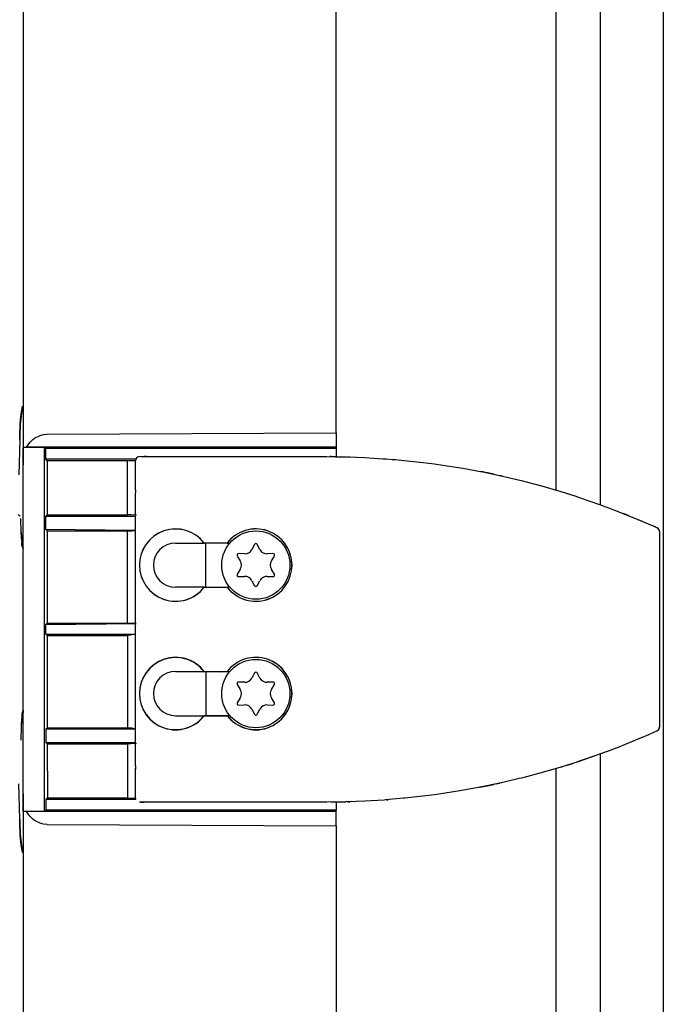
# Model space of a CAD drawing. Header units: millimetres. Extents: x -244 to 510, y -260 to 538.
# Tile 18 of 22: x 236 to 316, y -15 to 107. Entities that reach past the tile are written whole.
import ezdxf

# ---------------------------------------------------------------- set-up
doc = ezdxf.new("R2010")
doc.units = ezdxf.units.MM

msp = doc.modelspace()

# ---------------------------------------------------------------- linework, layer by layer
at = {"color": 7, "linetype": 'Continuous'}
for p, q in [((302.98, 200.63), (302.98, 57.34)), ((308.48, 200.63), (308.48, 57.34)), ((275.6, 55.97), (275.6, 189.62)), ((275.6, 55.97), (275.6, 189.62)), ((236.6, 187), (236.6, 51.98)), ((236.6, 187), (236.6, 51.98)), ((316.36, 119.53), (316.36, -55.1)), ((236.47, 59), (236.25, 56.99)), ((236.39, 58.58), (236.47, 59)), ((236.47, 59), (236.51, 59.27)), ((236.29, 57.61), (236.31, 57.94)), ((236.31, 57.94), (236.39, 58.58)), ((236.21, 56.09), (236.22, 56.56)), ((236.22, 56.56), (236.21, 56.09)), ((236.22, 56.56), (236.25, 56.99)), ((236.25, 56.99), (236.22, 56.56)), ((236.25, 56.99), (236.29, 57.61)), ((302.98, 57.34), (302.98, 48.84)), ((308.48, 57.34), (308.48, 47.03)), ((236.18, 55.31), (236.21, 56.09)), ((236.19, 55.12), (236.18, 55.31)), ((236.21, 56.09), (236.19, 55.12)), ((237.83, 55.14), (238.02, 55.29)), ((237.83, 55.14), (238.02, 55.29)), ((238.02, 55.29), (238.75, 55.65)), ((238.02, 55.29), (238.75, 55.65)), ((238.75, 55.65), (238.98, 55.72)), ((238.75, 55.65), (238.98, 55.72)), ((238.98, 55.72), (239.16, 55.75)), ((238.98, 55.72), (239.16, 55.75)), ((239.16, 55.75), (239.59, 55.79)), ((239.16, 55.75), (239.59, 55.79)), ((239.59, 55.79), (275.6, 55.97)), ((239.59, 55.79), (275.6, 55.97)), ((275.6, 55.97), (275.6, 54.18)), ((275.6, 55.97), (275.6, 54.18)), ((236.19, 55.12), (236.09, 50.75)), ((236.6, 51.98), (236.61, 54.16)), ((236.6, 51.98), (236.61, 54.16)), ((236.61, 54.16), (236.76, 54.17)), ((236.61, 54.16), (236.76, 54.17)), ((239.26, 54.16), (236.61, 54.16)), ((239.26, 54.16), (236.61, 54.16)), ((236.76, 54.17), (237.04, 54.18)), ((236.76, 54.17), (237.04, 54.18)), ((237.04, 54.18), (237.45, 54.78)), ((237.04, 54.18), (237.45, 54.78)), ((275.6, 54.18), (237.04, 54.18)), ((275.6, 54.18), (237.04, 54.18)), ((237.45, 54.78), (237.83, 55.14)), ((237.45, 54.78), (237.83, 55.14)), ((239.42, 54), (239.26, 54.16)), ((239.29, 8.84), (239.26, 54.16)), ((239.42, 54), (239.26, 54.16)), ((239.29, 8.84), (239.26, 54.16)), ((275.6, 54), (239.42, 54)), ((239.42, 52.69), (239.42, 54)), ((275.6, 54), (239.42, 54)), ((239.42, 52.69), (239.42, 54)), ((275.6, 54.18), (275.6, 54)), ((275.6, 54.18), (275.6, 54)), ((275.6, 54), (275.6, 52.99)), ((275.6, 54), (275.6, 52.99)), ((250.65, 52.72), (250.6, 52.5)), ((250.65, 52.72), (250.6, 52.5)), ((250.79, 52.89), (250.65, 52.72)), ((250.79, 52.89), (250.65, 52.72)), ((250.99, 52.99), (250.79, 52.89)), ((250.99, 52.99), (250.79, 52.89)), ((251.25, 53), (250.99, 52.99)), ((251.25, 53), (250.99, 52.99)), ((251.25, 53), (251.68, 53)), ((251.25, 53), (251.68, 53)), ((251.25, 53), (251.68, 53)), ((251.25, 53), (251.68, 53)), ((251.98, 53), (251.68, 53)), ((251.68, 53), (251.98, 53)), ((251.98, 53), (251.68, 53)), ((251.68, 53), (251.98, 53)), ((251.98, 53), (274.44, 53)), ((251.98, 53), (274.44, 53)), ((274.44, 53), (276.81, 52.97)), ((274.44, 53), (276.81, 52.97)), ((275, 53), (274.8, 53)), ((275, 53), (274.8, 53)), ((275.54, 52.99), (275, 53)), ((275.54, 52.99), (275, 53)), ((275.54, 52.99), (276.59, 52.98)), ((275.54, 52.99), (276.35, 52.98)), ((275.54, 52.99), (276.59, 52.98)), ((275.54, 52.99), (276.35, 52.98)), ((276.35, 52.98), (276.58, 52.98)), ((276.35, 52.98), (276.58, 52.98)), ((276.58, 52.98), (276.81, 52.97)), ((276.58, 52.98), (276.81, 52.97)), ((276.59, 52.98), (276.76, 52.97)), ((276.59, 52.98), (276.76, 52.97)), ((276.81, 52.97), (278.13, 52.93)), ((276.81, 52.97), (278.13, 52.93)), ((276.92, 52.97), (277.31, 52.96)), ((276.92, 52.97), (277.31, 52.96)), ((276.94, 52.97), (277.31, 52.96)), ((276.94, 52.97), (277.31, 52.96)), ((278.13, 52.93), (279.19, 52.89)), ((278.13, 52.93), (279.19, 52.89)), ((279.19, 52.89), (281.43, 52.75)), ((279.19, 52.89), (281.43, 52.75)), ((281.43, 52.75), (281.87, 52.72)), ((281.43, 52.75), (281.6, 52.74)), ((281.43, 52.75), (281.87, 52.72)), ((281.43, 52.75), (281.6, 52.74)), ((281.6, 52.74), (281.87, 52.72)), ((281.6, 52.74), (281.87, 52.72)), ((281.87, 52.72), (282.59, 52.66)), ((281.87, 52.72), (282.59, 52.66)), ((281.87, 52.72), (282.59, 52.66)), ((281.87, 52.72), (282.59, 52.66)), ((236.6, 41.91), (236.6, 51.98)), ((236.6, 41.91), (236.6, 51.98)), ((250.64, 52.69), (239.42, 52.69)), ((239.6, 52.5), (239.42, 52.69)), ((250.64, 52.69), (239.42, 52.69)), ((239.6, 52.5), (239.42, 52.69)), ((239.6, 52.5), (239.6, 45.75)), ((249.6, 52.5), (239.6, 52.5)), ((239.6, 52.5), (239.6, 45.75)), ((249.6, 52.5), (239.6, 52.5)), ((249.6, 52.5), (249.76, 52.52)), ((249.6, 52.5), (249.76, 52.52)), ((249.6, 45.75), (249.6, 52.5)), ((249.6, 45.75), (249.6, 52.5)), ((249.76, 52.52), (250.15, 52.53)), ((249.76, 52.52), (250.15, 52.53)), ((250.15, 52.53), (250.54, 52.54)), ((250.15, 52.53), (250.54, 52.54)), ((250.6, 48.89), (250.6, 52.5)), ((250.6, 48.89), (250.6, 52.5)), ((282.59, 52.66), (282.98, 52.63)), ((282.59, 52.66), (282.98, 52.63)), ((282.59, 52.66), (282.98, 52.63)), ((282.59, 52.66), (282.98, 52.63)), ((282.98, 52.63), (284.02, 52.54)), ((282.98, 52.63), (284.02, 52.54)), ((284.02, 52.54), (286.46, 52.28)), ((284.02, 52.54), (286.46, 52.28)), ((286.46, 52.28), (287.85, 52.1)), ((286.46, 52.28), (287.85, 52.1)), ((287.85, 52.1), (288.91, 51.95)), ((287.85, 52.1), (288.91, 51.95)), ((288.91, 51.95), (291.38, 51.55)), ((288.91, 51.95), (291.38, 51.55)), ((291.38, 51.55), (293.59, 51.15)), ((291.38, 51.55), (293.59, 51.15)), ((293.86, 51.1), (293.59, 51.15)), ((293.86, 51.1), (293.59, 51.15)), ((293.59, 51.15), (293.86, 51.1)), ((293.86, 51.1), (293.59, 51.15)), ((293.86, 51.1), (293.59, 51.15)), ((293.59, 51.15), (293.86, 51.1)), ((294.22, 51.02), (293.86, 51.1)), ((293.86, 51.1), (296.31, 50.58)), ((294.22, 51.02), (293.86, 51.1)), ((293.86, 51.1), (296.31, 50.58)), ((294.45, 50.98), (294.22, 51.02)), ((294.45, 50.98), (294.22, 51.02)), ((295.26, 50.81), (294.45, 50.98)), ((295.26, 50.81), (294.45, 50.98)), ((295.26, 50.81), (295.58, 50.74)), ((295.26, 50.81), (295.58, 50.74)), ((296.31, 50.58), (296.03, 50.64)), ((296.31, 50.58), (296.03, 50.64)), ((296.31, 50.58), (296.69, 50.49)), ((296.31, 50.58), (296.69, 50.49)), ((296.69, 50.49), (298.66, 50.02)), ((296.69, 50.49), (298.66, 50.02)), ((298.66, 50.02), (301.19, 49.36)), ((298.66, 50.02), (301.19, 49.36)), ((301.19, 49.36), (303.45, 48.7)), ((301.19, 49.36), (303.45, 48.7)), ((250.6, 48.89), (250.6, 48.5)), ((250.6, 48.89), (250.6, 48.5)), ((250.6, 14.5), (250.6, 48.5)), ((250.6, 14.5), (250.6, 48.5)), ((303.45, 48.7), (303.61, 48.65)), ((303.45, 48.7), (303.61, 48.65)), ((303.61, 48.65), (305.34, 48.11)), ((303.61, 48.65), (305.34, 48.11)), ((304.42, 48.4), (305.06, 48.2)), ((304.42, 48.4), (305.06, 48.2)), ((305.34, 48.11), (306.02, 47.88)), ((305.34, 48.11), (306.02, 47.88)), ((306.02, 47.88), (308.42, 47.05)), ((306.02, 47.88), (308.42, 47.05)), ((308.42, 47.05), (309.52, 46.64)), ((308.42, 47.05), (309.52, 46.64)), ((309.52, 46.64), (310.81, 46.15)), ((309.52, 46.64), (310.81, 46.15)), ((239.6, 45.75), (239.43, 45.58)), ((239.6, 45.75), (239.43, 45.58)), ((239.43, 45.58), (250.6, 45.58)), ((239.43, 43.92), (239.43, 45.58)), ((239.43, 45.58), (250.6, 45.58)), ((239.43, 43.92), (239.43, 45.58)), ((239.6, 45.75), (249.6, 45.75)), ((239.6, 45.75), (249.6, 45.75)), ((250.03, 45.74), (249.6, 45.75)), ((250.03, 45.74), (249.6, 45.75)), ((250.73, 45.72), (250.03, 45.74)), ((250.73, 45.72), (250.03, 45.74)), ((310.81, 46.15), (313.18, 45.19)), ((310.81, 46.15), (313.18, 45.19)), ((312.01, 45.67), (311.38, 45.93)), ((312.01, 45.67), (311.38, 45.93)), ((312.58, 45.44), (312.79, 45.35)), ((312.58, 45.44), (312.79, 45.35)), ((236.37, 43.55), (236.31, 45.3)), ((313.18, 45.19), (313.74, 44.95)), ((313.18, 45.19), (314.49, 44.63)), ((314.49, 44.63), (315.17, 44.33)), ((315.49, 44.18), (315.17, 44.33)), ((315.61, 44.13), (315.17, 44.33)), ((315.17, 44.33), (315.61, 44.13)), ((236.39, 42.99), (236.37, 43.55)), ((236.37, 43.55), (236.39, 42.99)), ((236.43, 42.48), (236.39, 42.99)), ((236.39, 42.99), (236.43, 42.48)), ((250.54, 43.79), (239.43, 43.92)), ((239.6, 43.75), (239.43, 43.92)), ((250.54, 43.79), (239.43, 43.92)), ((239.6, 43.75), (239.43, 43.92)), ((239.6, 43.75), (249.6, 43.75)), ((239.6, 43.75), (239.6, 32.25)), ((239.6, 43.75), (249.6, 43.75)), ((239.6, 43.75), (239.6, 32.25)), ((249.6, 43.75), (249.76, 43.77)), ((249.6, 43.75), (249.76, 43.77)), ((249.6, 32.25), (249.6, 43.75)), ((249.6, 32.25), (249.6, 43.75)), ((249.76, 43.77), (250.15, 43.78)), ((249.76, 43.77), (250.15, 43.78)), ((250.15, 43.78), (250.54, 43.79)), ((250.15, 43.78), (250.54, 43.79)), ((315.9, 43.68), (315.9, 19.32)), ((315.9, 43.68), (315.9, 19.32)), ((236.43, 42.48), (236.6, 41.57)), ((236.46, 42), (236.43, 42.33)), ((236.6, 41.57), (236.46, 42)), ((236.6, 41.57), (236.6, 41.91)), ((236.6, 41.57), (236.6, 41.91)), ((236.6, 41.57), (236.6, 41.91)), ((236.6, 41.57), (236.6, 41.91)), ((255.6, 42.25), (259.16, 42.25)), ((255.6, 42.25), (259.16, 42.25)), ((262.02, 42.24), (259.16, 42.25)), ((262.04, 42.25), (259.16, 42.25)), ((259.35, 36.76), (259.35, 42.24)), ((259.35, 36.76), (259.35, 42.24)), ((262.02, 42.24), (262.36, 42.25)), ((262.04, 42.25), (262.36, 42.25)), ((265.42, 42.07), (265.09, 41.44)), ((265.42, 42.07), (265.09, 41.44)), ((266.11, 41.44), (265.78, 42.07)), ((266.11, 41.44), (265.78, 42.07)), ((236.6, 21.43), (236.6, 41.57)), ((263.29, 40.63), (263.66, 40.03)), ((263.29, 40.63), (263.66, 40.03)), ((264.18, 40.91), (263.47, 40.94)), ((264.18, 40.91), (263.47, 40.94)), ((267.73, 40.94), (267.02, 40.91)), ((267.73, 40.94), (267.02, 40.91)), ((267.54, 40.03), (267.91, 40.63)), ((267.54, 40.03), (267.91, 40.63)), ((263.66, 38.97), (263.29, 38.37)), ((263.66, 38.97), (263.29, 38.37)), ((263.47, 38.06), (264.18, 38.09)), ((263.47, 38.06), (264.18, 38.09)), ((267.02, 38.09), (267.73, 38.06)), ((267.02, 38.09), (267.73, 38.06)), ((267.91, 38.37), (267.54, 38.97)), ((267.91, 38.37), (267.54, 38.97)), ((265.09, 37.56), (265.42, 36.93)), ((265.09, 37.56), (265.42, 36.93)), ((265.78, 36.93), (266.11, 37.56)), ((265.78, 36.93), (266.11, 37.56)), ((259.18, 36.76), (255.6, 36.75)), ((259.16, 36.75), (255.6, 36.75)), ((259.16, 36.75), (262.04, 36.75)), ((259.18, 36.76), (262.02, 36.76)), ((262.36, 36.75), (262.02, 36.76)), ((262.36, 36.75), (262.04, 36.75)), ((239.6, 32.25), (239.44, 32.09)), ((239.6, 32.25), (239.44, 32.09)), ((239.44, 32.09), (250.68, 32.22)), ((239.44, 32.09), (250.68, 32.22)), ((239.44, 30.91), (239.44, 32.09)), ((239.44, 30.91), (239.44, 32.09)), ((239.6, 32.25), (249.6, 32.25)), ((239.6, 32.25), (249.6, 32.25)), ((249.97, 32.23), (249.6, 32.25)), ((249.97, 32.23), (249.6, 32.25)), ((250.68, 32.22), (249.97, 32.23)), ((250.68, 32.22), (249.97, 32.23)), ((239.44, 30.91), (250.6, 30.91)), ((239.44, 30.91), (239.6, 30.75)), ((239.44, 30.91), (250.6, 30.91)), ((239.44, 30.91), (239.6, 30.75)), ((239.6, 30.75), (249.6, 30.75)), ((239.6, 30.75), (239.61, 19.25)), ((239.6, 30.75), (249.6, 30.75)), ((239.6, 30.75), (239.61, 19.25)), ((249.97, 30.77), (249.6, 30.75)), ((249.97, 30.77), (249.6, 30.75)), ((249.6, 30.75), (249.6, 19.25)), ((249.6, 30.75), (249.6, 19.25)), ((250.6, 30.91), (249.97, 30.77)), ((250.6, 30.91), (249.97, 30.77)), ((255.6, 26.25), (259.18, 26.24)), ((255.6, 26.25), (259.16, 26.25)), ((259.16, 26.25), (262.02, 26.24)), ((259.18, 26.24), (262.02, 26.24)), ((259.35, 26.24), (259.35, 20.76)), ((259.35, 26.24), (259.35, 20.76)), ((262.02, 26.24), (262.36, 26.25)), ((262.02, 26.24), (262.36, 26.25)), ((265.42, 26.07), (265.09, 25.44)), ((265.42, 26.07), (265.09, 25.44)), ((266.11, 25.44), (265.78, 26.07)), ((266.11, 25.44), (265.78, 26.07)), ((263.29, 24.63), (263.66, 24.03)), ((263.29, 24.63), (263.66, 24.03)), ((264.18, 24.91), (263.47, 24.94)), ((264.18, 24.91), (263.47, 24.94)), ((267.73, 24.94), (267.02, 24.91)), ((267.73, 24.94), (267.02, 24.91)), ((267.54, 24.03), (267.91, 24.63)), ((267.54, 24.03), (267.91, 24.63)), ((263.66, 22.97), (263.29, 22.37)), ((263.66, 22.97), (263.29, 22.37)), ((263.47, 22.06), (264.18, 22.09)), ((263.47, 22.06), (264.18, 22.09)), ((267.02, 22.09), (267.73, 22.06)), ((267.02, 22.09), (267.73, 22.06)), ((267.91, 22.37), (267.54, 22.97)), ((267.91, 22.37), (267.54, 22.97)), ((236.6, 21.43), (236.43, 20.52)), ((236.46, 21), (236.43, 20.52)), ((236.6, 21.43), (236.46, 21)), ((236.6, 21.09), (236.6, 21.43)), ((236.6, 21.09), (236.6, 21.43)), ((236.6, 21.43), (236.6, 21.09)), ((236.6, 21.09), (236.6, 21.43)), ((236.6, 11.02), (236.6, 21.09)), ((236.6, 11.02), (236.6, 21.09)), ((265.09, 21.56), (265.42, 20.93)), ((265.09, 21.56), (265.42, 20.93)), ((265.78, 20.93), (266.11, 21.56)), ((265.78, 20.93), (266.11, 21.56)), ((236.39, 20.01), (236.37, 19.45)), ((236.38, 19.88), (236.37, 19.45)), ((236.39, 20.01), (236.38, 19.88)), ((236.41, 20.28), (236.39, 20.01)), ((236.41, 20.28), (236.39, 20.01)), ((236.43, 20.52), (236.41, 20.28)), ((236.43, 20.52), (236.41, 20.28)), ((255.6, 20.75), (259.18, 20.76)), ((255.6, 20.75), (259.16, 20.75)), ((259.16, 20.75), (262.04, 20.75)), ((259.18, 20.76), (262.02, 20.76)), ((262.02, 20.76), (262.36, 20.75)), ((262.04, 20.75), (262.36, 20.75)), ((236.37, 19.45), (236.31, 17.7)), ((239.61, 19.25), (239.44, 19.08)), ((239.61, 19.25), (239.44, 19.08)), ((250.6, 19.08), (239.44, 19.08)), ((239.44, 19.08), (239.44, 17.42)), ((250.6, 19.08), (239.44, 19.08)), ((239.44, 19.08), (239.44, 17.42)), ((239.61, 19.25), (249.6, 19.25)), ((239.61, 19.25), (249.6, 19.25)), ((249.6, 19.25), (249.76, 19.23)), ((249.6, 19.25), (249.76, 19.23)), ((249.76, 19.23), (250.15, 19.22)), ((249.76, 19.23), (250.15, 19.22)), ((250.15, 19.22), (250.6, 19.08)), ((250.15, 19.22), (250.6, 19.08)), ((315.61, 18.87), (314.5, 18.37)), ((315.77, 18.98), (315.9, 19.32)), ((315.77, 18.98), (315.9, 19.32)), ((239.44, 17.42), (250.6, 17.42)), ((239.44, 17.42), (239.61, 17.25)), ((239.44, 17.42), (250.6, 17.42)), ((239.44, 17.42), (239.61, 17.25)), ((239.61, 17.25), (249.6, 17.25)), ((239.61, 17.25), (239.63, 10.5)), ((239.61, 17.25), (249.6, 17.25)), ((239.61, 17.25), (239.63, 10.5)), ((250.03, 17.26), (249.6, 17.25)), ((250.03, 17.26), (249.6, 17.25)), ((249.6, 17.25), (249.6, 10.5)), ((249.6, 17.25), (249.6, 10.5)), ((250.73, 17.28), (250.03, 17.26)), ((250.73, 17.28), (250.03, 17.26)), ((313.18, 17.81), (310.8, 16.85)), ((313.18, 17.81), (310.8, 16.85)), ((312.01, 17.33), (311.4, 17.08)), ((312.01, 17.33), (311.4, 17.08)), ((312.58, 17.56), (312.79, 17.65)), ((312.58, 17.56), (312.79, 17.65)), ((313.74, 18.05), (313.18, 17.81)), ((314.5, 18.37), (313.74, 18.05)), ((308.41, 15.95), (307.97, 15.79)), ((308.41, 15.95), (307.97, 15.79)), ((309.48, 16.34), (308.41, 15.95)), ((309.48, 16.34), (308.41, 15.95)), ((308.48, 15.97), (308.48, 5.66)), ((310.8, 16.85), (309.48, 16.34)), ((310.8, 16.85), (309.48, 16.34)), ((305.74, 15.02), (303.58, 14.34)), ((305.74, 15.02), (303.58, 14.34)), ((305.34, 14.89), (303.58, 14.34)), ((305.34, 14.89), (303.58, 14.34)), ((304.42, 14.6), (305.06, 14.8)), ((304.42, 14.6), (305.06, 14.8)), ((306, 15.11), (305.34, 14.89)), ((306, 15.11), (305.34, 14.89)), ((307.97, 15.79), (305.74, 15.02)), ((307.97, 15.79), (305.74, 15.02)), ((307.97, 15.79), (306, 15.11)), ((307.97, 15.79), (306, 15.11)), ((250.6, 14.5), (250.6, 14.19)), ((250.6, 14.5), (250.6, 14.11)), ((250.6, 10.5), (250.6, 14.19)), ((250.6, 10.5), (250.6, 14.11)), ((300.97, 13.58), (298.87, 13.03)), ((300.97, 13.58), (298.87, 13.03)), ((301.14, 13.63), (300.97, 13.58)), ((301.14, 13.63), (300.97, 13.58)), ((303.29, 14.26), (301.14, 13.63)), ((303.29, 14.26), (301.14, 13.63)), ((302.98, 14.17), (302.98, 5.66)), ((303.58, 14.34), (303.29, 14.26)), ((303.58, 14.34), (303.29, 14.26)), ((303.58, 14.34), (303.29, 14.26)), ((303.58, 14.34), (303.29, 14.26)), ((303.58, 14.34), (303.86, 14.43)), ((303.86, 14.43), (303.58, 14.34)), ((296.16, 12.39), (294.39, 12.02)), ((296.16, 12.39), (294.39, 12.02)), ((296.01, 12.35), (295.26, 12.19)), ((296.01, 12.35), (295.26, 12.19)), ((295.58, 12.26), (296.01, 12.35)), ((295.58, 12.26), (296.01, 12.35)), ((296.23, 12.4), (296.01, 12.35)), ((296.23, 12.4), (296.01, 12.35)), ((296.23, 12.4), (296.01, 12.35)), ((296.23, 12.4), (296.01, 12.35)), ((296.69, 12.51), (296.16, 12.39)), ((296.69, 12.51), (296.16, 12.39)), ((298.39, 12.91), (296.69, 12.51)), ((298.39, 12.91), (296.69, 12.51)), ((298.68, 12.98), (298.39, 12.91)), ((298.68, 12.98), (298.39, 12.91)), ((298.68, 12.98), (298.39, 12.91)), ((298.68, 12.98), (298.39, 12.91)), ((298.87, 13.03), (298.68, 12.98)), ((298.87, 13.03), (298.68, 12.98)), ((298.87, 13.03), (298.68, 12.98)), ((298.87, 13.03), (298.68, 12.98)), ((236.19, 7.88), (236.09, 12.25)), ((288.94, 11.06), (287.86, 10.9)), ((288.94, 11.06), (287.86, 10.9)), ((291.28, 11.43), (288.94, 11.06)), ((291.28, 11.43), (288.94, 11.06)), ((293.74, 11.88), (291.28, 11.43)), ((293.74, 11.88), (291.28, 11.43)), ((293.5, 11.83), (293.35, 11.81)), ((293.5, 11.83), (293.35, 11.81)), ((293.8, 11.89), (293.5, 11.83)), ((293.8, 11.89), (293.5, 11.83)), ((293.5, 11.83), (293.74, 11.88)), ((293.74, 11.88), (293.5, 11.83)), ((293.74, 11.88), (294.39, 12.02)), ((294.39, 12.02), (293.74, 11.88)), ((293.74, 11.88), (294.39, 12.02)), ((294.39, 12.02), (293.74, 11.88)), ((293.74, 11.88), (294.22, 11.98)), ((294.22, 11.98), (293.74, 11.88)), ((294.22, 11.98), (293.8, 11.89)), ((294.22, 11.98), (293.8, 11.89)), ((295.26, 12.19), (294.22, 11.98)), ((294.22, 11.98), (295.26, 12.19)), ((295.26, 12.19), (294.22, 11.98)), ((294.39, 12.02), (294.22, 11.98)), ((295.26, 12.19), (294.39, 12.02)), ((236.61, 8.84), (236.6, 11.02)), ((236.6, 11.02), (236.6, -124)), ((236.61, 8.84), (236.6, 11.02)), ((236.6, 11.02), (236.6, -124)), ((239.63, 10.5), (239.44, 10.31)), ((239.63, 10.5), (239.44, 10.31)), ((250.64, 10.31), (239.44, 10.31)), ((239.44, 10.31), (239.45, 9)), ((250.64, 10.31), (239.44, 10.31)), ((239.44, 10.31), (239.45, 9)), ((249.6, 10.5), (239.63, 10.5)), ((249.6, 10.5), (239.63, 10.5)), ((249.6, 10.5), (249.76, 10.48)), ((249.6, 10.5), (249.76, 10.48)), ((249.76, 10.48), (250.15, 10.47)), ((249.76, 10.48), (250.15, 10.47)), ((250.15, 10.47), (250.54, 10.46)), ((250.15, 10.47), (250.54, 10.46)), ((250.62, 10.36), (250.6, 10.5)), ((250.6, 10.5), (250.62, 10.36)), ((250.62, 10.36), (250.6, 10.5)), ((250.6, 10.5), (250.62, 10.36)), ((251.25, 10), (251.1, 10)), ((251.25, 10), (251.1, 10)), ((251.25, 10), (251.1, 10)), ((251.25, 10), (251.1, 10)), ((251.25, 10), (251.68, 10)), ((251.68, 10), (251.25, 10)), ((251.25, 10), (251.68, 10)), ((251.68, 10), (251.25, 10)), ((251.98, 10), (251.68, 10)), ((251.98, 10), (251.68, 10)), ((251.98, 10), (251.68, 10)), ((251.98, 10), (251.68, 10)), ((274.44, 10), (251.98, 10)), ((274.44, 10), (251.98, 10)), ((276.8, 10.03), (274.44, 10)), ((276.8, 10.03), (274.44, 10)), ((275, 10), (275.54, 10.01)), ((275.54, 10.01), (275, 10)), ((275.54, 10.01), (276.35, 10.02)), ((275.54, 10.01), (276.35, 10.02)), ((275.6, 10.01), (275.6, 9)), ((275.6, 10.01), (275.6, 9)), ((276.35, 10.02), (276.58, 10.02)), ((276.35, 10.02), (276.58, 10.02)), ((276.58, 10.02), (276.8, 10.03)), ((276.58, 10.02), (276.8, 10.03)), ((278.09, 10.07), (276.8, 10.03)), ((278.09, 10.07), (276.8, 10.03)), ((277, 10.03), (277.31, 10.04)), ((277, 10.03), (277.31, 10.04)), ((277.56, 10.05), (277.31, 10.04)), ((277.56, 10.05), (277.31, 10.04)), ((279.18, 10.11), (278.09, 10.07)), ((279.18, 10.11), (278.09, 10.07)), ((281.58, 10.25), (279.18, 10.11)), ((281.58, 10.25), (279.18, 10.11)), ((281.77, 10.27), (281.58, 10.25)), ((281.77, 10.27), (281.58, 10.25)), ((283.98, 10.46), (281.77, 10.27)), ((283.98, 10.46), (281.77, 10.27)), ((281.87, 10.28), (282.08, 10.29)), ((281.87, 10.28), (282.08, 10.29)), ((284.15, 10.47), (283.98, 10.46)), ((284.15, 10.47), (283.98, 10.46)), ((286.4, 10.72), (284.15, 10.47)), ((286.4, 10.72), (284.15, 10.47)), ((287.86, 10.9), (286.4, 10.72)), ((287.86, 10.9), (286.4, 10.72)), ((236.76, 8.83), (236.61, 8.84)), ((239.29, 8.84), (236.61, 8.84)), ((236.76, 8.83), (236.61, 8.84)), ((239.29, 8.84), (236.61, 8.84)), ((237.04, 8.82), (236.76, 8.83)), ((237.04, 8.82), (236.76, 8.83)), ((275.6, 8.82), (237.04, 8.82)), ((237.46, 8.22), (237.04, 8.82)), ((275.6, 8.82), (237.04, 8.82)), ((237.46, 8.22), (237.04, 8.82)), ((239.45, 9), (239.29, 8.84)), ((239.45, 9), (239.29, 8.84)), ((275.6, 9), (239.45, 9)), ((275.6, 9), (239.45, 9)), ((275.6, 8.82), (275.6, 9)), ((275.6, 8.82), (275.6, 9)), ((275.6, 7.03), (275.6, 8.82)), ((275.6, 7.03), (275.6, 8.82)), ((236.18, 7.69), (236.19, 7.88)), ((236.21, 6.92), (236.18, 7.69)), ((236.19, 7.88), (236.21, 6.92)), ((237.83, 7.86), (237.46, 8.22)), ((237.83, 7.86), (237.46, 8.22)), ((238.02, 7.71), (237.83, 7.86)), ((238.02, 7.71), (237.83, 7.86)), ((238.75, 7.35), (238.02, 7.71)), ((238.75, 7.35), (238.02, 7.71)), ((236.22, 6.45), (236.21, 6.92)), ((236.21, 6.92), (236.22, 6.45)), ((236.25, 6.01), (236.22, 6.45)), ((236.22, 6.45), (236.25, 6.01)), ((238.98, 7.28), (238.75, 7.35)), ((238.98, 7.28), (238.75, 7.35)), ((239.16, 7.25), (238.98, 7.28)), ((239.16, 7.25), (238.98, 7.28)), ((239.59, 7.21), (239.16, 7.25)), ((239.59, 7.21), (239.16, 7.25)), ((239.59, 7.21), (275.6, 7.03)), ((239.59, 7.21), (275.6, 7.03)), ((275.6, 7.03), (275.6, -126.62)), ((275.6, 7.03), (275.6, -126.62)), ((236.25, 5.85), (236.25, 6.01)), ((236.25, 6.01), (236.47, 4)), ((236.31, 5.06), (236.25, 5.85)), ((236.39, 4.42), (236.31, 5.06)), ((302.98, 5.66), (302.98, -137.63)), ((308.48, 5.66), (308.48, -137.63)), ((236.47, 4), (236.39, 4.42)), ((236.51, 3.73), (236.47, 4))]:
    msp.add_line(p, q, dxfattribs=at)
for centre in [(265.6, 39.5), (265.6, 39.5), (265.6, 23.5), (265.6, 23.5)]:
    msp.add_circle(centre, 4.25, dxfattribs=at)
for centre, radius, start, end in [((251.1, 52.5), 0.5, 102.8578, 180.0003), ((251.1, 52.5), 0.5, 102.8578, 180.0003), ((315.4, 43.68), 0.5, 0, 65.6904), ((255.6, 39.49), 4.5, 37.7421, 322.6277), ((255.6, 39.49), 4.5, 37.7421, 322.6277), ((255.6, 39.5), 4.5, 37.6699, 322.3301), ((255.6, 39.5), 4.5, 37.6699, 322.3301), ((265.6, 39.5), 4.51, 217.4445, 142.5555), ((265.6, 39.5), 4.51, 217.4445, 142.5555), ((265.6, 39.5), 4.5, 217.6699, 142.3301), ((265.6, 39.5), 4.5, 217.6699, 142.3301), ((315.4, 43.68), 0.5, 359.9973, 22.4968), ((255.6, 39.5), 2.75, 90, 270), ((255.6, 39.5), 2.75, 90, 270), ((265.6, 41.97), 0.2, 28.3195, 151.6805), ((265.6, 41.97), 0.2, 28.3195, 151.6805), ((263.46, 40.74), 0.2, 88.3195, 211.6805), ((263.46, 40.74), 0.2, 88.3195, 211.6805), ((264.21, 41.91), 1, 268.3195, 331.6805), ((264.21, 41.91), 1, 268.3195, 331.6805), ((266.99, 41.91), 1, 208.3195, 271.6805), ((266.99, 41.91), 1, 208.3195, 271.6805), ((267.74, 40.74), 0.2, 328.3195, 91.6805), ((267.74, 40.74), 0.2, 328.3195, 91.6805), ((262.81, 39.5), 1, 328.3195, 31.6805), ((262.81, 39.5), 1, 328.3195, 31.6805), ((268.39, 39.5), 1, 148.3195, 211.6805), ((268.39, 39.5), 1, 148.3195, 211.6805), ((263.46, 38.26), 0.2, 148.3195, 271.6805), ((263.46, 38.26), 0.2, 148.3195, 271.6805), ((264.21, 37.09), 1, 28.3195, 91.6805), ((264.21, 37.09), 1, 28.3195, 91.6805), ((266.99, 37.09), 1, 88.3195, 151.6805), ((266.99, 37.09), 1, 88.3195, 151.6805), ((267.74, 38.26), 0.2, 268.3195, 31.6805), ((267.74, 38.26), 0.2, 268.3195, 31.6805), ((265.6, 37.03), 0.2, 208.3195, 331.6805), ((265.6, 37.03), 0.2, 208.3195, 331.6805), ((255.6, 23.51), 4.5, 37.3723, 322.2579), ((255.6, 23.51), 4.5, 37.3723, 322.2579), ((255.6, 23.49), 4.5, 37.7421, 322.6277), ((255.6, 23.49), 4.5, 37.7421, 322.6277), ((265.6, 23.51), 4.5, 217.7421, 142.6277), ((265.6, 23.51), 4.5, 217.7421, 142.6277), ((265.6, 23.5), 4.51, 217.4445, 142.5555), ((265.6, 23.5), 4.51, 217.4445, 142.5555), ((255.6, 23.5), 2.75, 90, 270), ((255.6, 23.5), 2.75, 90, 270), ((265.6, 25.97), 0.2, 28.3195, 151.6805), ((265.6, 25.97), 0.2, 28.3195, 151.6805), ((263.46, 24.74), 0.2, 88.3195, 211.6805), ((263.46, 24.74), 0.2, 88.3195, 211.6805), ((264.21, 25.91), 1, 268.3195, 331.6805), ((264.21, 25.91), 1, 268.3195, 331.6805), ((266.99, 25.91), 1, 208.3195, 271.6805), ((266.99, 25.91), 1, 208.3195, 271.6805), ((267.74, 24.74), 0.2, 328.3195, 91.6805), ((267.74, 24.74), 0.2, 328.3195, 91.6805), ((262.81, 23.5), 1, 328.3195, 31.6805), ((262.81, 23.5), 1, 328.3195, 31.6805), ((268.39, 23.5), 1, 148.3195, 211.6805), ((268.39, 23.5), 1, 148.3195, 211.6805), ((263.46, 22.26), 0.2, 148.3195, 271.6805), ((263.46, 22.26), 0.2, 148.3195, 271.6805), ((264.21, 21.09), 1, 28.3195, 91.6805), ((264.21, 21.09), 1, 28.3195, 91.6805), ((266.99, 21.09), 1, 88.3195, 151.6805), ((266.99, 21.09), 1, 88.3195, 151.6805), ((267.74, 22.26), 0.2, 268.3195, 31.6805), ((267.74, 22.26), 0.2, 268.3195, 31.6805), ((265.6, 21.03), 0.2, 208.3195, 331.6805), ((265.6, 21.03), 0.2, 208.3195, 331.6805), ((315.4, 19.32), 0.5, 294.3096, 0)]:
    msp.add_arc(centre, radius, start, end, dxfattribs=at)
msp.add_open_spline([(236.24, 45.6), (236.23, 45.61), (236.19, 45.63), (236.11, 45.68), (236.03, 45.72), (235.99, 45.75), (235.98, 45.75)], degree=3, knots=[0, 0, 0, 0, 0.0182743, 0.1461944, 0.2741144, 0.2923887, 0.2923887, 0.2923887, 0.2923887], dxfattribs=at)

doc.saveas('drawing.dxf')
